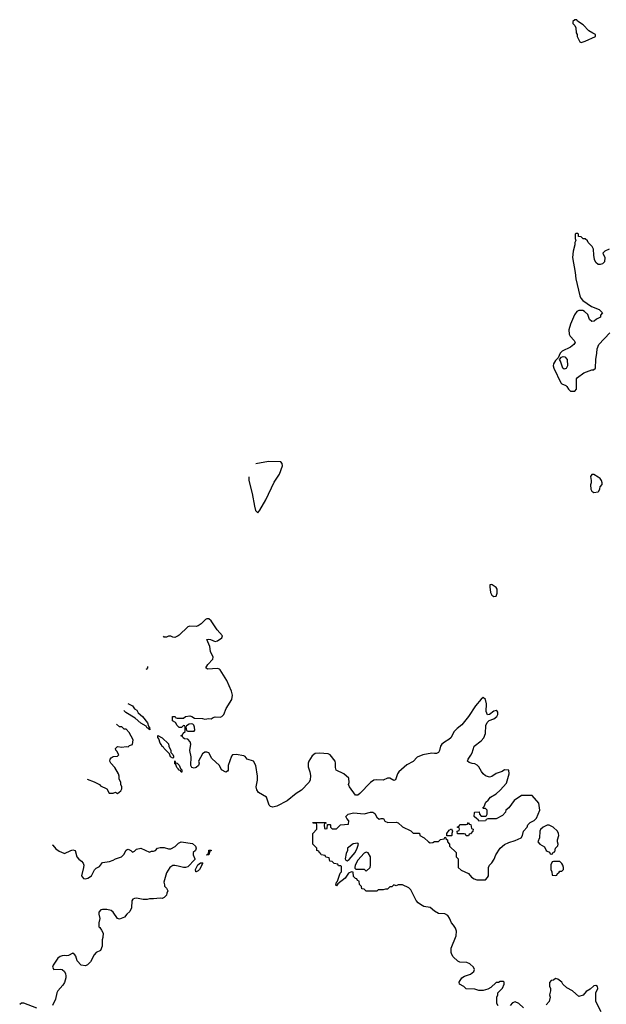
# Model space of a CAD drawing. Header units: inches. Extents: x 2106670 to 2322961, y 36024 to 224899.
# Tile 241 of 256: x 2228510 to 2234027, y 175442 to 184708. Entities that reach past the tile are written whole.
import ezdxf

# ---------------------------------------------------------------- set-up
doc = ezdxf.new("R2010")
doc.units = ezdxf.units.IN
doc.header["$MEASUREMENT"] = 0
for name, color, linetype in [('C2127', 7, 'Continuous'), ('C2137', 7, 'Continuous'), ('C2138', 7, 'Continuous')]:
    doc.layers.add(name, color=color, linetype=linetype)

msp = doc.modelspace()

# ---------------------------------------------------------------- linework, layer by layer
at = {"layer": 'C2127', "color": 5, "elevation": 60}
for points in [[(2230000, 178910.3), (2229970, 178895.3), (2229950, 178898), (2229930, 178908), (2229910, 178908), (2229890, 178898), (2229870, 178898), (2229862.6, 178905)], [(2229711.8, 178622.6), (2229712, 178610), (2229703.6, 178596.4), (2229695.6, 178592.3)], [(2229525.7, 178274), (2229572, 178250), (2229590, 178222), (2229611.1, 178211.1), (2229623.5, 178183.5), (2229666, 178150), (2229710.8, 178090), (2229721, 178061), (2229731.3, 178050), (2229734, 178026), (2229722, 178042), (2229710, 178042), (2229698, 178058), (2229650, 178089), (2229596, 178136), (2229506.8, 178186.8), (2229490.4, 178207.9)], [(2230000, 178056), (2229990, 178066), (2229975.3, 178095.3), (2229946, 178110), (2229946, 178150), (2229950, 178152), (2229971.6, 178151.6), (2229978, 178138), (2229990, 178134), (2230000, 178134)], [(2229145.8, 177561.4), (2229210, 177536), (2229259, 177510), (2229270, 177499), (2229328, 177470), (2229350, 177428.7), (2229390, 177428), (2229410, 177438), (2229430, 177426), (2229462, 177450), (2229472, 177470), (2229471.6, 177488.4), (2229462, 177510), (2229462, 177530), (2229445.4, 177565.4), (2229444.7, 177590), (2229438, 177610), (2229406, 177670), (2229366.8, 177710), (2229358.8, 177730), (2229361, 177750), (2229370, 177762), (2229390, 177775.3), (2229430, 177778), (2229442, 177790), (2229423.6, 177823.6), (2229412.7, 177832.7), (2229412, 177850), (2229430, 177868), (2229470, 177862), (2229510, 177868), (2229530, 177866), (2229543.6, 177876.4), (2229570, 177886), (2229578, 177930), (2229539.8, 177999.8), (2229510, 178032), (2229492.7, 178032.7), (2229470, 178052), (2229450, 178054), (2229421.3, 178078.2)], [(2230000, 177657.2), (2229988.7, 177670), (2229978, 177698), (2229970, 177706), (2229970, 177734), (2229974, 177714), (2229990, 177712), (2230000, 177702)], [(2228816.8, 176944.3), (2228820.7, 176940.7), (2228850, 176906), (2228882, 176882), (2228923.6, 176863.6), (2228930, 176862), (2228990, 176891), (2229010, 176896), (2229031.3, 176890), (2229046.8, 176830), (2229066.4, 176806.4), (2229090, 176790.6), (2229107.7, 176770), (2229113, 176750), (2229110.6, 176730), (2229091, 176650), (2229110, 176626), (2229130, 176622.8), (2229150, 176627.7), (2229184, 176650), (2229212.9, 176707.1), (2229230, 176724.7), (2229260.4, 176739.6), (2229290, 176778), (2229354.6, 176785.4), (2229390, 176798), (2229410, 176811.3), (2229468.9, 176831.1), (2229488.9, 176851.1), (2229510, 176894), (2229520.4, 176899.6), (2229530, 176902), (2229554, 176890), (2229570, 176874), (2229590, 176882), (2229610, 176902), (2229650, 176911.3), (2229730, 176874), (2229750, 176882), (2229770, 176882), (2229786, 176890), (2229806, 176910), (2229830, 176918.8), (2229870, 176918), (2229910, 176904.7), (2229930, 176904.7), (2229972.5, 176927.5), (2230000, 176953.9)], [(2230000, 176741.6), (2229970, 176749), (2229950, 176749), (2229921, 176730), (2229890, 176678), (2229864.7, 176590), (2229872.7, 176567.3), (2229872.7, 176552.7), (2229890, 176534), (2229902, 176510), (2229892.7, 176487.3), (2229891.3, 176468.7), (2229870, 176446), (2229850, 176438), (2229830, 176442), (2229770, 176434), (2229730, 176434), (2229710, 176428), (2229670, 176428), (2229610, 176442), (2229590, 176438), (2229574, 176430), (2229564.7, 176415.3), (2229562, 176350), (2229545.4, 176314.6), (2229518, 176290), (2229496.8, 176263.2), (2229450, 176242), (2229429.2, 176249.2), (2229390, 176308.7), (2229370, 176324), (2229330, 176334), (2229290, 176334), (2229274, 176330), (2229254, 176310), (2229254, 176290), (2229264.7, 176250), (2229254, 176210), (2229254, 176170), (2229263.6, 176163.6), (2229279.8, 176139.8), (2229294, 176110), (2229291.6, 176071.6), (2229284.7, 176050), (2229284.7, 175990), (2229270.9, 175949.1), (2229230, 175928), (2229210, 175908), (2229176.9, 175843.1), (2229146.4, 175813.6), (2229130, 175804), (2229089.5, 175809.5), (2229049.2, 175850), (2229036.5, 175896.5), (2229029.1, 175909.1), (2229010, 175922), (2228970, 175901.2), (2228950, 175897.2), (2228930, 175902.7), (2228910, 175899.3), (2228890, 175892), (2228870, 175876), (2228824.9, 175810), (2228818.8, 175790), (2228830.9, 175770.9), (2228890, 175772.7), (2228910, 175768.2), (2228931.8, 175751.8), (2228942, 175730), (2228944.2, 175710), (2228943.1, 175690), (2228931.4, 175648.6), (2228916.4, 175623.6), (2228870, 175569.4), (2228860.3, 175550), (2228846, 175490), (2228817.6, 175430)], [(2228670, 175405.1), (2228550, 175451.5), (2228528.4, 175451.6), (2228510, 175439)]]:
    msp.add_lwpolyline(points, dxfattribs=at)
msp.add_lwpolyline([(2229950, 177758), (2229928.7, 177770), (2229918, 177798), (2229870, 177848), (2229862, 177862), (2229850, 177868.7), (2229844, 177884), (2229830, 177898), (2229819, 177939), (2229808, 177952), (2229808, 177972), (2229850.9, 177950.9), (2229910, 177894), (2229912.7, 177872.7), (2229932, 177830), (2229932.7, 177812.7), (2229950, 177794), (2229956.9, 177776.9), (2229956.9, 177763.1)], close=True, dxfattribs=at)
at = {"layer": 'C2137', "color": 5, "elevation": 60}
for points in [[(2232946.7, 179393.3), (2232932, 179390), (2232930.7, 179369.3), (2232938.8, 179318.8), (2232950, 179292), (2232970, 179281), (2232990, 179282.8), (2233002, 179310), (2232999.7, 179350), (2232990, 179364.5), (2232955.1, 179390)], [(2230130, 178082), (2230102.8, 178077.2), (2230078, 178062), (2230074, 178050), (2230078, 178018), (2230092, 178012), (2230150, 178014), (2230158, 178022), (2230155.3, 178050), (2230148, 178070), (2230138, 178078)], [(2232526, 177026), (2232526, 177050), (2232550, 177082), (2232572, 177092), (2232582, 177070), (2232574, 177050), (2232574, 177030), (2232570, 177028)], [(2232710, 177026), (2232702, 177042), (2232690, 177046), (2232627.3, 177047.3), (2232626, 177070), (2232642, 177078), (2232646, 177090), (2232642, 177102), (2232626, 177110), (2232642, 177118), (2232650, 177134), (2232710, 177134), (2232722, 177138), (2232730, 177154), (2232738, 177138), (2232752.7, 177132.7), (2232758, 177098), (2232774, 177090), (2232772.7, 177072.7), (2232750, 177046), (2232738, 177042), (2232730, 177026)], [(2233490, 177128.7), (2233471.6, 177128.4), (2233434, 177110), (2233410, 177086), (2233402, 177070), (2233398, 177010), (2233384.7, 176970), (2233402, 176950), (2233444.7, 176924.7), (2233462, 176890), (2233470, 176882), (2233492.7, 176872.7), (2233498, 176858), (2233510, 176854), (2233522, 176858), (2233527.3, 176872.7), (2233542, 176878), (2233548.7, 176911.3), (2233570, 176934), (2233575.3, 176950), (2233568, 176970), (2233568.4, 176988.4), (2233581.2, 177030), (2233579, 177050), (2233568.7, 177070), (2233528, 177110)], [(2230270, 176846), (2230268.9, 176848.9), (2230274, 176854), (2230286, 176854), (2230290, 176892), (2230310, 176894), (2230310, 176886), (2230298, 176882), (2230290, 176848)], [(2231690, 176958), (2231646.4, 176953.6), (2231594, 176910), (2231592, 176890), (2231579.6, 176860.4), (2231571.3, 176810), (2231578, 176798), (2231590, 176791.3), (2231610, 176804.7), (2231664, 176870), (2231684, 176910), (2231695.3, 176950)], [(2231770, 176875.3), (2231750, 176864), (2231690, 176799), (2231666, 176750), (2231662, 176730), (2231662, 176722), (2231672.7, 176712.7), (2231750, 176714), (2231770, 176694), (2231806, 176730), (2231808, 176750), (2231808, 176830), (2231788.4, 176868.4)], [(2230170, 176688), (2230166, 176690), (2230162, 176710), (2230184, 176756), (2230210, 176772), (2230230, 176774), (2230232, 176770), (2230222, 176758), (2230222, 176750), (2230202, 176710), (2230190, 176698)], [(2233590, 176786), (2233530, 176786), (2233518, 176782), (2233505.4, 176754.6), (2233504.7, 176710), (2233514, 176690), (2233518, 176658), (2233550, 176654), (2233562, 176658), (2233567.3, 176672.7), (2233582, 176678), (2233590, 176694), (2233610, 176694), (2233626, 176710), (2233626, 176730), (2233618, 176750), (2233610, 176766)]]:
    msp.add_lwpolyline(points, close=True, dxfattribs=at)
for points in [[(2230000, 178134), (2230050, 178134), (2230070, 178152), (2230110, 178158), (2230130, 178151), (2230153.7, 178133.7), (2230230, 178130.8), (2230250, 178126), (2230290, 178130.8), (2230310, 178127.3), (2230330, 178141), (2230350, 178146), (2230394.8, 178145.2), (2230410, 178151), (2230429, 178170), (2230452.8, 178227.2), (2230506.6, 178310), (2230511.3, 178350), (2230501.6, 178390), (2230458.7, 178490), (2230397, 178590), (2230390, 178597), (2230370, 178603.7), (2230275.3, 178595.3), (2230262, 178610), (2230279.3, 178640.7), (2230325.2, 178690), (2230329, 178710), (2230303.1, 178763.1), (2230299, 178810), (2230270, 178874), (2230282, 178878), (2230304.7, 178875.3), (2230350, 178854.8), (2230370, 178862), (2230412.7, 178890), (2230417.2, 178910), (2230366, 178966), (2230312.3, 179050), (2230290, 179069), (2230270, 179069), (2230258, 179062), (2230217.5, 179022.5), (2230190, 179004), (2230170, 178999), (2230110, 179002), (2230090, 178993.2), (2230010, 178915.3), (2230000, 178910.3)], [(2233008.9, 175428.9), (2232998, 175450), (2232998, 175510), (2233007.3, 175532.7), (2233008, 175550), (2233050, 175594), (2233066, 175630), (2233066, 175650), (2233056.4, 175656.4), (2233030, 175658), (2233012, 175648), (2232990, 175648), (2232939.8, 175600.2), (2232914.4, 175585.6), (2232870, 175572.7), (2232830, 175573.2), (2232790, 175586), (2232709, 175589), (2232686, 175610), (2232648, 175630), (2232642, 175650), (2232669.3, 175690.7), (2232693.6, 175706.4), (2232750, 175726), (2232782, 175750), (2232788, 175770), (2232778, 175790), (2232743.1, 175823.1), (2232714.6, 175834.6), (2232650, 175839), (2232630, 175848), (2232588, 175890), (2232575.3, 175910), (2232569, 175930), (2232569, 175970), (2232614.8, 176085.2), (2232617.2, 176130), (2232610, 176158), (2232590, 176188), (2232570, 176208), (2232552.9, 176252.9), (2232536.5, 176276.5), (2232510, 176294), (2232450, 176298), (2232410, 176319), (2232370, 176353.2), (2232310, 176364), (2232280.2, 176380.2), (2232258, 176398), (2232240.2, 176420.2), (2232190, 176518), (2232170, 176538), (2232110, 176566), (2232070, 176566), (2232050, 176558), (2232030, 176566), (2232010, 176546), (2231990, 176546), (2231970, 176526), (2231950, 176526), (2231930, 176518), (2231882, 176518), (2231870, 176506), (2231770, 176506), (2231750, 176526), (2231727.3, 176527.3), (2231726, 176550), (2231706, 176570), (2231702, 176602), (2231687.3, 176607.3), (2231682, 176622), (2231670, 176626), (2231650, 176646), (2231646, 176686), (2231630, 176688), (2231603.5, 176676.5), (2231570.8, 176629.2), (2231503.6, 176576.4), (2231490, 176558), (2231484, 176564), (2231489.3, 176590), (2231499.3, 176600.7), (2231525.2, 176674.8), (2231535.3, 176690), (2231538, 176738), (2231530, 176746), (2231510, 176746), (2231502, 176762), (2231468.4, 176768.4), (2231450, 176786), (2231426, 176790), (2231422, 176822), (2231390, 176826), (2231382, 176842), (2231346, 176850), (2231342, 176862), (2231330, 176866), (2231322, 176882), (2231306, 176890), (2231306, 176910), (2231266, 176950), (2231266, 177050), (2231306, 177090), (2231306, 177130), (2231302, 177142), (2231270, 177146), (2231267.3, 177152.7), (2231390, 177154), (2231394, 177146), (2231378, 177142), (2231374, 177130), (2231378, 177098), (2231390, 177094), (2231402, 177098), (2231406, 177134), (2231430, 177134), (2231434, 177130), (2231434, 177110), (2231450, 177094), (2231490, 177094), (2231528.4, 177131.6), (2231602, 177138), (2231606, 177170), (2231586, 177190), (2231578, 177210), (2231598, 177230), (2231650, 177243), (2231750, 177234), (2231810, 177251), (2231830, 177250.8), (2231850, 177238), (2231870, 177202), (2231890, 177184.7), (2231909.1, 177190.9), (2231931, 177191), (2231944.7, 177164.7), (2231971.6, 177151.6), (2232050, 177156), (2232070, 177151), (2232110, 177111.3), (2232190, 177074), (2232210, 177054), (2232270, 177052), (2232274, 177030), (2232314, 177010), (2232354, 176970), (2232370, 176962), (2232396.4, 176963.6), (2232410, 176974), (2232450, 176974), (2232468.4, 176991.6), (2232502, 176998), (2232507.3, 177012.7), (2232514, 177014), (2232518, 176998), (2232534, 176990), (2232534, 176970), (2232554, 176950), (2232554, 176930), (2232614, 176870), (2232614, 176830), (2232634, 176810), (2232634, 176730), (2232663.6, 176703.6), (2232730, 176674), (2232759.6, 176639.6), (2232783.6, 176623.6), (2232810, 176614), (2232890, 176614), (2232910, 176634), (2232918, 176650), (2232918, 176730), (2232929.1, 176750.9), (2232950, 176772), (2232973.6, 176806.4), (2232988.7, 176850), (2233029.1, 176910.9), (2233070, 176944.7), (2233110, 176964.7), (2233170, 176982), (2233226, 177010), (2233238, 177030), (2233248, 177070), (2233282, 177110), (2233288, 177130), (2233310, 177152), (2233348.4, 177171.6), (2233370, 177194), (2233402, 177270), (2233393.6, 177333.6), (2233330, 177406), (2233230, 177408), (2233159.6, 177360.4), (2233112, 177290), (2233082, 177270), (2233078, 177250), (2233050, 177218), (2232991.6, 177188.4), (2232912.7, 177187.3), (2232898, 177182), (2232890, 177168), (2232830, 177166), (2232822, 177182), (2232810, 177186), (2232786, 177210), (2232787.3, 177247.3), (2232791.6, 177251.6), (2232832.7, 177252.7), (2232834, 177230), (2232850, 177214), (2232890, 177214), (2232902, 177218), (2232906, 177230), (2232906, 177270), (2232890, 177286), (2232870, 177286), (2232866, 177290), (2232878, 177302), (2232894.6, 177345.4), (2232916.5, 177363.5), (2232938, 177390), (2232990, 177422), (2233030, 177458), (2233090, 177522), (2233115.3, 177610), (2233110, 177646), (2233070, 177648), (2233046.4, 177633.6), (2232990, 177614), (2232950, 177586), (2232930, 177580.9), (2232910, 177584.5), (2232890, 177592), (2232869.7, 177609.7), (2232852.5, 177632.5), (2232830, 177676), (2232812.7, 177692.7), (2232790, 177703.7), (2232766.8, 177706.8), (2232738, 177718), (2232722, 177730), (2232728.7, 177750), (2232754.7, 177785.3), (2232766.6, 177810), (2232783.6, 177870), (2232850, 177922.4), (2232874.7, 177950), (2232891, 177990), (2232892.8, 178067.2), (2232905.4, 178094.6), (2232925.6, 178114.4), (2232970, 178128.7), (2232997, 178150), (2233007, 178170), (2233006.6, 178190), (2232999.7, 178199.7), (2232990, 178206.6), (2232970, 178199.5), (2232930, 178168), (2232910, 178166), (2232897.2, 178197.2), (2232899.6, 178270), (2232891.7, 178311.7), (2232870, 178329.2), (2232850, 178312.7), (2232797.1, 178250), (2232730.2, 178149.8), (2232670, 178072.3), (2232623.4, 178036.6), (2232598, 178010), (2232565.5, 177950), (2232547.5, 177932.5), (2232504.9, 177910), (2232481.6, 177890), (2232468.5, 177870), (2232459.3, 177830), (2232450, 177813.2), (2232430, 177803.7), (2232410, 177800.9), (2232385.6, 177805.6), (2232302, 177790), (2232250, 177767), (2232210, 177726.6), (2232150, 177695.1), (2232076.3, 177630), (2232063, 177610), (2232046, 177554), (2232030, 177549.3), (2231990, 177569.6), (2231970, 177569.6), (2231930, 177551.3), (2231870, 177554.3), (2231841, 177550), (2231810.8, 177530), (2231710, 177424.5), (2231690, 177409.6), (2231669.4, 177410), (2231613.2, 177490), (2231604, 177510), (2231609.1, 177530.9), (2231605.2, 177570), (2231557.2, 177610), (2231486.6, 177646.6), (2231480.7, 177670), (2231481.6, 177710), (2231476.2, 177730), (2231430, 177789.2), (2231410, 177799.3), (2231330, 177805.6), (2231290, 177802.7), (2231261.1, 177778.9), (2231230.8, 177730), (2231224, 177710), (2231224.5, 177675.5), (2231240.4, 177630), (2231245.5, 177594.5), (2231242, 177550), (2231230.7, 177530), (2231161.6, 177458.4), (2231110, 177426.3), (2231024.5, 177355.5), (2230930, 177307.6), (2230890, 177296.9), (2230870, 177302.9), (2230856.6, 177316.6), (2230831.2, 177391.2), (2230755.8, 177435.8), (2230739.4, 177459.4), (2230734.3, 177490), (2230745.6, 177550), (2230747.3, 177590), (2230730, 177688), (2230710, 177728.7), (2230650, 177749.3), (2230630, 177774), (2230619.5, 177779.5), (2230547.3, 177792.7), (2230510, 177788.7), (2230501.4, 177778.6), (2230471, 177690), (2230470, 177646), (2230464.7, 177635.3), (2230450, 177628), (2230409.5, 177649.5), (2230389, 177690), (2230316.4, 177756.4), (2230290, 177808), (2230270, 177815.3), (2230250, 177814), (2230230, 177798), (2230191.3, 177730), (2230198, 177710), (2230191.1, 177688.9), (2230170, 177669), (2230150, 177664), (2230128, 177670), (2230119, 177690), (2230124, 177770), (2230108.7, 177830), (2230119, 177890), (2230113.2, 177913.2), (2230090, 177938), (2230060.4, 177940.4), (2230046, 177950), (2230042, 177962), (2230026, 177970), (2230042, 177978), (2230047.3, 177992.7), (2230066, 178010), (2230066, 178050), (2230062, 178062), (2230050, 178066), (2230032.7, 178047.3), (2230010, 178046), (2230000, 178056)], [(2230000, 177702), (2230010, 177692), (2230022, 177662), (2230034, 177650), (2230034, 177626), (2230030, 177626), (2230022, 177642), (2230010, 177646), (2230000, 177657.2)], [(2230000, 176953.9), (2230003.1, 176956.9), (2230030, 176971.3), (2230136.3, 176956.3), (2230164.7, 176930), (2230171, 176910), (2230164.7, 176890), (2230142, 176870), (2230142, 176850), (2230158, 176810), (2230156, 176804), (2230090, 176735.3), (2230070, 176728.7), (2230051.1, 176728.9), (2230000, 176741.6)], [(2233978, 175370), (2233929, 175469), (2233928.7, 175551.3), (2233948, 175590), (2233946, 175610), (2233930, 175618), (2233910, 175615.3), (2233876, 175584), (2233836.8, 175563.2), (2233810, 175529.2), (2233770, 175515.3), (2233710, 175569), (2233656.5, 175596.5), (2233618, 175630), (2233608, 175650), (2233570, 175678), (2233550, 175686), (2233531.6, 175668.4), (2233510, 175666), (2233492.7, 175647.3), (2233492.7, 175612.7), (2233502, 175590), (2233502, 175570), (2233492, 175530), (2233498, 175510), (2233491.6, 175468.4), (2233462, 175438)], [(2233250, 175408), (2233206, 175450), (2233170, 175466), (2233144.7, 175455.3), (2233122, 175430)]]:
    msp.add_lwpolyline(points, dxfattribs=at)
at = {"layer": 'C2138', "color": 5, "elevation": 60}
for points in [[(2233730, 184708), (2233712, 184690), (2233712.7, 184672.7), (2233730, 184654), (2233742, 184630), (2233744.7, 184584.7), (2233754, 184570), (2233754, 184550), (2233762, 184530), (2233779.6, 184499.6), (2233790, 184492), (2233830, 184504.7), (2233926, 184550), (2233926, 184570), (2233900.2, 184580.2), (2233863.7, 184603.7), (2233810, 184659), (2233755.3, 184695.3), (2233750, 184706)], [(2233630, 181418), (2233618, 181430), (2233595.3, 181495.3), (2233586, 181510), (2233607.3, 181532.7), (2233622, 181538), (2233636, 181536), (2233658, 181510), (2233662, 181450), (2233650, 181426)], [(2233910, 180428.7), (2233890, 180428), (2233878, 180410), (2233884.7, 180370), (2233884.7, 180350), (2233878, 180330), (2233881, 180290), (2233890, 180272), (2233910, 180258), (2233950, 180264.7), (2233958, 180270), (2233967.3, 180292.7), (2233968.4, 180311.6), (2233987.3, 180332.7), (2233988, 180350), (2233982, 180370), (2233968.7, 180390), (2233950, 180404)]]:
    msp.add_lwpolyline(points, close=True, dxfattribs=at)
for points in [[(2234054, 182550), (2234014, 182530), (2233994, 182510), (2234014, 182470), (2234011.3, 182430), (2233990.9, 182409.1), (2233970, 182404), (2233950, 182405.2), (2233930, 182422), (2233917.2, 182450), (2233909, 182491), (2233908, 182550), (2233894.6, 182574.6), (2233858, 182610), (2233850, 182626), (2233830, 182646), (2233810, 182646), (2233790, 182666), (2233767.3, 182667.3), (2233766, 182690), (2233756.4, 182696.4), (2233743.6, 182696.4), (2233734, 182690), (2233734, 182650), (2233742, 182630), (2233732, 182610), (2233731.3, 182590), (2233716, 182530), (2233710.7, 182469.3), (2233736, 182330), (2233741, 182270), (2233778, 182110), (2233787.1, 182087.1), (2233805.3, 182065.3), (2233887.9, 182007.9), (2233959.8, 181979.8), (2233991, 181950), (2233972.7, 181927.3), (2233972, 181910), (2233934, 181890), (2233914, 181870), (2233890, 181868), (2233870, 181886), (2233852.5, 181932.5), (2233822, 181962), (2233806, 181970), (2233770, 181972.7), (2233750, 181961.2), (2233727.7, 181930), (2233690, 181842), (2233674, 181790), (2233678.8, 181750), (2233686.8, 181730), (2233726, 181690), (2233734, 181670), (2233722.8, 181650), (2233690, 181625.2), (2233612, 181590), (2233592, 181570), (2233574, 181526), (2233550, 181502), (2233530.8, 181470), (2233528.4, 181450), (2233533.4, 181430), (2233601, 181290), (2233610, 181281), (2233646, 181266), (2233656.9, 181256.9), (2233672, 181230), (2233690, 181212), (2233730, 181212), (2233748, 181230), (2233748.4, 181328.4), (2233758, 181342), (2233814.6, 181385.4), (2233890, 181412), (2233907.3, 181412.7), (2233926, 181430), (2233928.9, 181508.9), (2233939.3, 181570), (2233940.9, 181610), (2233956, 181650), (2234060.1, 181759.9)], [(2230663.6, 180405), (2230666.4, 180370), (2230697.6, 180250), (2230717.1, 180130), (2230728, 180090), (2230750, 180066), (2230770, 180091), (2230826.6, 180190), (2230902.9, 180357.1), (2230953.2, 180430), (2230982, 180510), (2230978, 180530), (2230967.3, 180547.3), (2230850, 180549)], [(2230850, 180549), (2230730, 180529.2)]]:
    msp.add_lwpolyline(points, dxfattribs=at)

doc.saveas('drawing.dxf')
